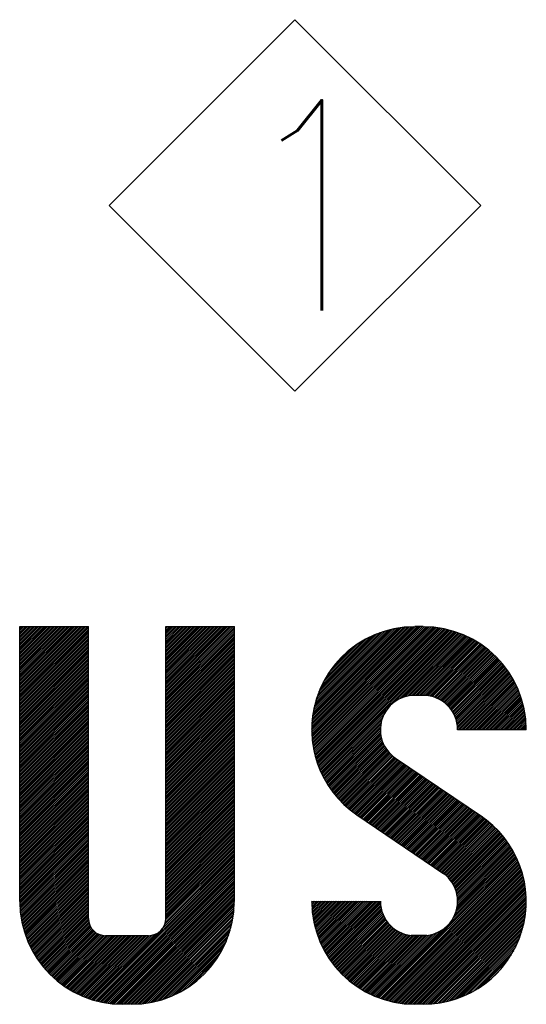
# Model space of a CAD drawing. Header units: millimetres. Extents: x 0 to 1735, y 0 to 1188.
# Tile 85 of 138: x 192 to 215, y 1010 to 1055. Entities that reach past the tile are written whole.
import ezdxf

# ---------------------------------------------------------------- set-up
doc = ezdxf.new("R2010")
doc.units = ezdxf.units.MM
doc.header["$LTSCALE"] = 0.727559
doc.layers.add('NoLayerName_001', color=7, linetype='Continuous')
doc.styles.get("Standard").update_dxf_attribs({"font": 'txt', "bigfont": 'extfont2'})

# ---------------------------------------------------------------- blocks, each defined once
blk = doc.blocks.new('ASM_0001')
at = {"color": 7, "linetype": 'Continuous', "lineweight": 13}
for p, q in [((-0.5, 0.5), (0, 1)), ((0.5, 0.5), (0, 1)), ((0, 0), (-0.5, 0.5)), ((0, 0), (0.5, 0.5))]:
    blk.add_line(p, q, dxfattribs=at)
at = {"color": 7, "linetype": 'Continuous', "lineweight": 13, "width": 0.9}
blk.add_text('1', height=0.5657, dxfattribs=at).set_placement((-0.1673, 0.2172))
blk = doc.blocks.new('*X29')
at = {"color": 7, "linetype": 'Continuous', "lineweight": 25}
for p, q in [((0, 0.759), (1.204, 1.963)), ((0, 0.78), (1.183, 1.963)), ((0, 0.801), (1.162, 1.963)), ((0.001, 0.739), (1.225, 1.963)), ((0.001, 0.822), (1.141, 1.962)), ((0.001, 0.844), (1.119, 1.962)), ((0.002, 0.719), (1.245, 1.963)), ((0.003, 0.7), (1.266, 1.963)), ((0.003, 0.866), (1.097, 1.96)), ((0.004, 0.888), (1.075, 1.959)), ((0.005, 0.681), (1.287, 1.963)), ((0.007, 0.662), (1.307, 1.962)), ((0.007, 0.911), (1.052, 1.956)), ((0.009, 0.643), (1.327, 1.962)), ((0.009, 0.935), (1.028, 1.954)), ((0.011, 0.625), (1.347, 1.961)), ((0.013, 0.959), (1.004, 1.95)), ((0.014, 0.607), (1.367, 1.959)), ((0.017, 0.589), (1.386, 1.958)), ((0.017, 0.984), (0.979, 1.946)), ((0.02, 0.571), (1.405, 1.956)), ((0.021, 1.009), (0.954, 1.942)), ((0.023, 0.554), (1.423, 1.954)), ((0.027, 0.536), (1.441, 1.951)), ((0.027, 1.035), (0.928, 1.936)), ((0.031, 0.519), (1.46, 1.948)), ((0.033, 1.062), (0.901, 1.93)), ((0.035, 0.503), (1.477, 1.945)), ((0.039, 0.486), (1.495, 1.942)), ((0.04, 1.09), (0.873, 1.923)), ((0.043, 0.47), (1.512, 1.939)), ((0.048, 0.454), (1.529, 1.935)), ((0.048, 1.119), (0.844, 1.915)), ((0.053, 0.438), (1.546, 1.931)), ((0.058, 0.422), (1.563, 1.927)), ((0.063, 0.406), (1.58, 1.923)), ((0.068, 0.391), (1.596, 1.918)), ((0.074, 0.376), (1.612, 1.914)), ((0.057, 1.149), (0.814, 1.906)), ((0.068, 1.181), (0.782, 1.895)), ((0.08, 0.361), (1.628, 1.909)), ((0.08, 1.214), (0.749, 1.883)), ((0.086, 0.346), (1.644, 1.904)), ((0.092, 0.331), (1.659, 1.898)), ((0.095, 1.249), (0.714, 1.868)), ((0.098, 0.316), (1.674, 1.893)), ((0.104, 0.302), (1.69, 1.887)), ((0.111, 0.288), (1.705, 1.881)), ((0.112, 1.287), (0.676, 1.851)), ((0.132, 1.328), (0.635, 1.831)), ((0.157, 1.374), (0.589, 1.806)), ((0.952, 1.108), (1.719, 1.876)), ((1.003, 1.138), (1.734, 1.869)), ((1.039, 1.154), (1.749, 1.863)), ((1.07, 1.164), (1.763, 1.857)), ((1.098, 1.171), (1.777, 1.85)), ((1.123, 1.175), (1.791, 1.843)), ((1.146, 1.177), (1.805, 1.836)), ((1.168, 1.179), (1.819, 1.829)), ((1.189, 1.179), (1.833, 1.822)), ((1.21, 1.179), (1.846, 1.815)), ((1.231, 1.179), (1.859, 1.807)), ((1.251, 1.179), (1.872, 1.8)), ((0.19, 1.427), (0.536, 1.773)), ((0.239, 1.497), (0.466, 1.724)), ((1.272, 1.179), (1.885, 1.792)), ((1.293, 1.178), (1.898, 1.784)), ((1.312, 1.177), (1.911, 1.776)), ((1.331, 1.175), (1.924, 1.768)), ((1.348, 1.172), (1.936, 1.759)), ((1.365, 1.168), (1.948, 1.751)), ((1.382, 1.164), (1.961, 1.742)), ((1.398, 1.159), (1.973, 1.733)), ((1.413, 1.153), (1.984, 1.725)), ((1.428, 1.147), (1.996, 1.716)), ((1.442, 1.141), (2.008, 1.706)), ((0.118, 0.274), (0.855, 1.011)), ((0.124, 0.26), (0.825, 0.96)), ((0.132, 0.246), (0.809, 0.923)), ((0.139, 0.232), (0.799, 0.893)), ((0.146, 0.219), (0.792, 0.865)), ((0.153, 0.205), (0.788, 0.84)), ((0.161, 0.192), (0.785, 0.817)), ((0.169, 0.179), (0.784, 0.795)), ((0.177, 0.166), (0.784, 0.774)), ((0.185, 0.154), (0.786, 0.754)), ((0.193, 0.141), (0.788, 0.736)), ((0.201, 0.128), (0.79, 0.718)), ((0.21, 0.116), (0.794, 0.7)), ((0.218, 0.104), (0.798, 0.684)), ((0.227, 0.092), (0.803, 0.668)), ((0.236, 0.08), (0.808, 0.652)), ((0.245, 0.068), (0.814, 0.637)), ((0.254, 0.056), (0.82, 0.623)), ((0.263, 0.045), (0.827, 0.609)), ((0.273, 0.033), (0.834, 0.595)), ((0.282, 0.022), (0.842, 0.582)), ((0.292, 0.011), (0.85, 0.569)), ((0.302, 0), (0.858, 0.557))]:
    blk.add_line(p, q, dxfattribs=at)
blk = doc.blocks.new('*X30')
at = {"color": 7, "linetype": 'Continuous', "lineweight": 25}
for p, q in [((1.456, 2.817), (2.019, 3.38)), ((1.47, 2.81), (2.031, 3.371)), ((1.483, 2.802), (2.042, 3.361)), ((1.495, 2.794), (2.053, 3.351)), ((1.507, 2.785), (2.064, 3.342)), ((1.519, 2.776), (2.075, 3.332)), ((1.531, 2.767), (2.086, 3.322)), ((1.542, 2.757), (2.096, 3.311)), ((1.552, 2.746), (2.107, 3.301)), ((1.562, 2.736), (2.117, 3.291)), ((1.572, 2.725), (2.127, 3.28)), ((1.582, 2.713), (2.137, 3.269)), ((1.591, 2.702), (2.147, 3.258)), ((1.599, 2.69), (2.157, 3.247)), ((1.607, 2.677), (2.167, 3.236)), ((1.615, 2.664), (2.176, 3.225)), ((1.622, 2.65), (2.186, 3.214)), ((1.629, 2.637), (2.195, 3.202)), ((1.636, 2.622), (2.204, 3.191)), ((1.642, 2.607), (2.213, 3.179)), ((1.647, 2.592), (2.222, 3.167)), ((1.652, 2.576), (2.231, 3.155)), ((1.656, 2.559), (2.239, 3.143)), ((1.66, 2.542), (2.248, 3.13)), ((1.663, 2.524), (2.256, 3.118)), ((1.665, 2.506), (2.264, 3.105)), ((1.666, 2.486), (2.272, 3.092)), ((1.673, 2.472), (2.28, 3.08)), ((1.693, 2.472), (2.288, 3.067)), ((1.714, 2.472), (2.296, 3.053)), ((1.735, 2.472), (2.303, 3.04)), ((1.756, 2.472), (2.311, 3.027)), ((1.777, 2.472), (2.318, 3.013)), ((1.797, 2.472), (2.325, 2.999)), ((1.818, 2.472), (2.332, 2.985)), ((1.839, 2.472), (2.339, 2.971)), ((1.86, 2.472), (2.345, 2.957)), ((1.881, 2.472), (2.352, 2.943)), ((1.901, 2.472), (2.358, 2.928)), ((1.922, 2.472), (2.364, 2.914)), ((1.943, 2.472), (2.37, 2.899)), ((1.964, 2.472), (2.376, 2.884)), ((1.985, 2.472), (2.381, 2.868)), ((2.005, 2.472), (2.387, 2.853)), ((2.026, 2.472), (2.392, 2.838)), ((2.047, 2.472), (2.397, 2.822)), ((2.068, 2.472), (2.402, 2.806)), ((2.089, 2.472), (2.407, 2.79)), ((2.109, 2.472), (2.411, 2.773)), ((2.13, 2.472), (2.415, 2.757)), ((2.151, 2.472), (2.419, 2.74)), ((2.172, 2.472), (2.423, 2.723)), ((2.193, 2.472), (2.427, 2.706)), ((2.213, 2.472), (2.43, 2.689)), ((2.234, 2.472), (2.434, 2.671)), ((2.255, 2.472), (2.437, 2.653)), ((2.276, 2.472), (2.439, 2.635)), ((2.297, 2.472), (2.442, 2.617)), ((2.317, 2.472), (2.444, 2.598)), ((2.338, 2.472), (2.446, 2.58)), ((2.359, 2.472), (2.447, 2.56)), ((2.38, 2.472), (2.449, 2.541)), ((2.401, 2.472), (2.45, 2.521)), ((2.421, 2.472), (2.451, 2.501)), ((2.442, 2.472), (2.451, 2.481)), ((0.311, 1.672), (0.867, 2.228)), ((0.321, 1.661), (0.877, 2.217)), ((0.332, 1.651), (0.886, 2.206)), ((0.342, 1.64), (0.897, 2.195)), ((0.352, 1.63), (0.907, 2.185)), ((0.363, 1.62), (0.918, 2.175)), ((0.374, 1.61), (0.929, 2.165)), ((0.384, 1.6), (0.941, 2.156)), ((0.395, 1.59), (0.953, 2.147)), ((0.406, 1.58), (0.965, 2.139)), ((0.418, 1.57), (0.978, 2.13)), ((0.429, 1.561), (0.99, 2.122)), ((0.441, 1.552), (1.003, 2.114)), ((0.452, 1.542), (1.015, 2.105)), ((0.464, 1.533), (1.027, 2.097)), ((0.476, 1.524), (1.04, 2.089)), ((0.488, 1.516), (1.052, 2.08)), ((0.5, 1.507), (1.065, 2.072)), ((0.512, 1.499), (1.077, 2.063)), ((0.525, 1.49), (1.089, 2.055)), ((0.537, 1.482), (1.102, 2.047)), ((0.549, 1.473), (1.114, 2.038)), ((0.562, 1.465), (1.127, 2.03)), ((0.574, 1.457), (1.139, 2.021)), ((0.587, 1.448), (1.151, 2.013)), ((0.599, 1.44), (1.164, 2.005)), ((0.611, 1.431), (1.176, 1.996)), ((0.624, 1.423), (1.189, 1.988)), ((0.636, 1.415), (1.201, 1.979)), ((0.649, 1.406), (1.213, 1.971)), ((0.661, 1.398), (1.226, 1.963)), ((0.673, 1.389), (1.238, 1.954)), ((0.686, 1.381), (1.251, 1.946)), ((0.698, 1.373), (1.263, 1.937)), ((0.711, 1.364), (1.275, 1.929)), ((0.723, 1.356), (1.288, 1.921)), ((0.735, 1.347), (1.3, 1.912)), ((0.748, 1.339), (1.313, 1.904)), ((0.76, 1.331), (1.325, 1.895)), ((0.773, 1.322), (1.337, 1.887)), ((0.785, 1.314), (1.35, 1.879)), ((0.797, 1.305), (1.362, 1.87)), ((0.81, 1.297), (1.375, 1.862)), ((0.822, 1.289), (1.387, 1.853)), ((0.835, 1.28), (1.399, 1.845)), ((0.847, 1.272), (1.412, 1.837)), ((0.859, 1.263), (1.424, 1.828)), ((0.872, 1.255), (1.437, 1.82)), ((0.884, 1.247), (1.449, 1.811)), ((0.897, 1.238), (1.461, 1.803)), ((0.909, 1.23), (1.474, 1.795)), ((0.921, 1.222), (1.486, 1.786)), ((0.934, 1.213), (1.499, 1.778)), ((0.946, 1.205), (1.511, 1.77)), ((0.959, 1.196), (1.523, 1.761)), ((0.971, 1.188), (1.536, 1.753)), ((0.983, 1.18), (1.548, 1.744)), ((0.996, 1.171), (1.561, 1.736)), ((1.008, 1.163), (1.573, 1.728)), ((1.021, 1.154), (1.585, 1.719)), ((1.033, 1.146), (1.598, 1.711)), ((1.045, 1.138), (1.61, 1.702)), ((1.058, 1.129), (1.623, 1.694)), ((1.07, 1.121), (1.635, 1.686)), ((1.083, 1.112), (1.647, 1.677)), ((1.095, 1.104), (1.66, 1.669)), ((1.107, 1.096), (1.672, 1.66)), ((1.12, 1.087), (1.685, 1.652)), ((1.132, 1.079), (1.697, 1.644)), ((1.145, 1.07), (1.709, 1.635)), ((1.157, 1.062), (1.722, 1.627)), ((1.169, 1.054), (1.734, 1.618)), ((0, 0.487), (0.021, 0.509)), ((0, 0.508), (0.001, 0.509)), ((0.001, 0.467), (0.042, 0.509)), ((0.002, 0.447), (0.063, 0.509)), ((0.003, 0.428), (0.084, 0.509)), ((0.004, 0.408), (0.105, 0.509)), ((0.006, 0.389), (0.125, 0.509)), ((0.008, 0.371), (0.146, 0.509)), ((0.011, 0.352), (0.167, 0.509)), ((0.013, 0.334), (0.188, 0.509)), ((0.016, 0.316), (0.209, 0.509)), ((0.019, 0.298), (0.229, 0.509)), ((0.022, 0.281), (0.25, 0.509)), ((0.026, 0.264), (0.271, 0.509)), ((0.03, 0.247), (0.292, 0.509)), ((0.034, 0.23), (0.313, 0.509)), ((0.038, 0.213), (0.333, 0.509)), ((0.042, 0.197), (0.354, 0.509)), ((0.047, 0.181), (0.375, 0.509)), ((0.052, 0.165), (0.396, 0.509)), ((0.057, 0.149), (0.417, 0.509)), ((0.062, 0.133), (0.437, 0.509)), ((0.067, 0.118), (0.458, 0.509)), ((0.073, 0.102), (0.479, 0.509)), ((0.078, 0.087), (0.5, 0.509)), ((0.084, 0.072), (0.521, 0.509)), ((0.09, 0.057), (0.541, 0.509)), ((0.096, 0.043), (0.562, 0.509)), ((0.103, 0.028), (0.583, 0.509)), ((0.109, 0.014), (0.604, 0.509)), ((0.116, 0), (0.625, 0.509))]:
    blk.add_line(p, q, dxfattribs=at)
blk = doc.blocks.new('*X31')
at = {"color": 7, "linetype": 'Continuous', "lineweight": 25}
for p, q in [((1.059, 1.713), (1.624, 2.277)), ((1.072, 1.704), (1.636, 2.269)), ((1.084, 1.696), (1.649, 2.261)), ((1.096, 1.687), (1.661, 2.252)), ((1.109, 1.679), (1.674, 2.244)), ((1.121, 1.671), (1.686, 2.235)), ((1.134, 1.662), (1.698, 2.227)), ((1.146, 1.654), (1.711, 2.219)), ((1.158, 1.645), (1.723, 2.21)), ((1.171, 1.637), (1.736, 2.202)), ((1.183, 1.629), (1.748, 2.193)), ((1.196, 1.62), (1.76, 2.185)), ((1.208, 1.612), (1.773, 2.177)), ((1.22, 1.603), (1.785, 2.168)), ((1.233, 1.595), (1.798, 2.16)), ((1.245, 1.587), (1.81, 2.151)), ((1.258, 1.578), (1.822, 2.143)), ((1.27, 1.57), (1.835, 2.134)), ((1.282, 1.561), (1.847, 2.126)), ((1.295, 1.553), (1.859, 2.117)), ((1.307, 1.545), (1.871, 2.108)), ((1.32, 1.536), (1.882, 2.099)), ((1.332, 1.528), (1.894, 2.09)), ((1.344, 1.519), (1.905, 2.08)), ((1.357, 1.511), (1.916, 2.071)), ((1.369, 1.503), (1.928, 2.061)), ((1.382, 1.494), (1.939, 2.051)), ((1.393, 1.485), (1.949, 2.041)), ((1.405, 1.476), (1.96, 2.031)), ((1.416, 1.466), (1.971, 2.021)), ((1.427, 1.456), (1.981, 2.011)), ((1.437, 1.446), (1.992, 2)), ((1.447, 1.435), (2.002, 1.99)), ((1.456, 1.423), (2.012, 1.979)), ((1.466, 1.412), (2.022, 1.968)), ((1.474, 1.4), (2.032, 1.957)), ((1.483, 1.387), (2.042, 1.946)), ((1.49, 1.374), (2.051, 1.935)), ((1.498, 1.361), (2.061, 1.924)), ((1.505, 1.347), (2.07, 1.912)), ((1.511, 1.333), (2.079, 1.901)), ((1.517, 1.318), (2.088, 1.889)), ((1.523, 1.303), (2.097, 1.877)), ((1.528, 1.287), (2.106, 1.865)), ((1.532, 1.271), (2.114, 1.853)), ((1.536, 1.254), (2.123, 1.84)), ((1.539, 1.236), (2.131, 1.828)), ((1.542, 1.218), (2.14, 1.815)), ((1.543, 1.198), (2.148, 1.803)), ((1.491, 0.98), (2.207, 1.696)), ((1.512, 1.022), (2.2, 1.71)), ((1.525, 1.055), (2.193, 1.724)), ((1.533, 1.084), (2.186, 1.737)), ((1.538, 1.11), (2.179, 1.751)), ((1.542, 1.134), (2.171, 1.764)), ((1.543, 1.157), (2.163, 1.777)), ((1.544, 1.178), (2.156, 1.79)), ((0.616, 0.084), (2.214, 1.682)), ((0.631, 0.078), (2.221, 1.668)), ((0.646, 0.073), (2.227, 1.654)), ((0.662, 0.067), (2.234, 1.639)), ((0.677, 0.062), (2.24, 1.624)), ((0.693, 0.057), (2.246, 1.61)), ((0.709, 0.052), (2.251, 1.595)), ((0.725, 0.047), (2.257, 1.579)), ((0.741, 0.042), (2.263, 1.564)), ((0.757, 0.038), (2.268, 1.549)), ((0.774, 0.034), (2.273, 1.533)), ((0.791, 0.03), (2.278, 1.517)), ((0.808, 0.026), (2.283, 1.501)), ((0.825, 0.022), (2.287, 1.485)), ((0.842, 0.019), (2.292, 1.468)), ((0.86, 0.016), (2.296, 1.452)), ((0.878, 0.013), (2.3, 1.435)), ((0.896, 0.011), (2.303, 1.418)), ((0.915, 0.008), (2.307, 1.4)), ((0.933, 0.006), (2.31, 1.383)), ((0.952, 0.004), (2.313, 1.365)), ((0.972, 0.003), (2.316, 1.347)), ((0.991, 0.002), (2.318, 1.329)), ((1.011, 0.001), (2.321, 1.31)), ((1.031, 0), (2.323, 1.291)), ((1.052, 0), (2.324, 1.272)), ((1.073, 0), (2.326, 1.253)), ((0, 0.653), (0.523, 1.176)), ((0.007, 0.64), (0.544, 1.176)), ((0.014, 0.626), (0.564, 1.176)), ((0.021, 0.612), (0.585, 1.176)), ((0.029, 0.599), (0.606, 1.176)), ((0.036, 0.586), (0.627, 1.176)), ((0.044, 0.573), (0.647, 1.176)), ((0.052, 0.56), (0.662, 1.169)), ((0.06, 0.547), (0.663, 1.15)), ((0.068, 0.534), (0.664, 1.13)), ((1.094, 0), (2.327, 1.233)), ((1.114, 0), (2.328, 1.213)), ((1.135, 0), (2.328, 1.193)), ((1.156, 0), (2.328, 1.172)), ((1.177, 0), (2.328, 1.151)), ((1.199, 0.001), (2.327, 1.13)), ((0.076, 0.522), (0.667, 1.112)), ((0.085, 0.509), (0.67, 1.095)), ((0.093, 0.497), (0.674, 1.078)), ((0.102, 0.485), (0.679, 1.062)), ((0.111, 0.473), (0.684, 1.046)), ((0.12, 0.461), (0.69, 1.031)), ((0.129, 0.449), (0.696, 1.016)), ((1.22, 0.002), (2.326, 1.108)), ((1.243, 0.004), (2.325, 1.086)), ((1.266, 0.006), (2.323, 1.063)), ((1.289, 0.008), (2.32, 1.039)), ((1.313, 0.011), (2.317, 1.016)), ((0.138, 0.438), (0.702, 1.002)), ((0.147, 0.426), (0.71, 0.989)), ((0.157, 0.415), (0.717, 0.975)), ((0.167, 0.404), (0.725, 0.963)), ((0.176, 0.393), (0.734, 0.95)), ((0.186, 0.382), (0.742, 0.938)), ((0.196, 0.371), (0.752, 0.927)), ((0.206, 0.36), (0.761, 0.915)), ((0.217, 0.35), (0.771, 0.905)), ((1.337, 0.015), (2.314, 0.991)), ((1.362, 0.019), (2.309, 0.966)), ((1.388, 0.024), (2.304, 0.94)), ((1.414, 0.03), (2.299, 0.914)), ((0.227, 0.34), (0.782, 0.894)), ((0.237, 0.329), (0.792, 0.884)), ((0.248, 0.319), (0.804, 0.875)), ((0.259, 0.309), (0.815, 0.865)), ((0.27, 0.299), (0.827, 0.856)), ((0.281, 0.289), (0.839, 0.848)), ((0.292, 0.28), (0.852, 0.84)), ((0.303, 0.27), (0.865, 0.832)), ((0.315, 0.261), (0.879, 0.825)), ((0.326, 0.252), (0.893, 0.819)), ((0.338, 0.243), (0.908, 0.812)), ((0.35, 0.234), (0.923, 0.807)), ((0.362, 0.225), (0.939, 0.802)), ((0.374, 0.216), (0.955, 0.797)), ((0.386, 0.208), (0.972, 0.793)), ((0.399, 0.199), (0.989, 0.79)), ((0.544, 0.116), (1.218, 0.79)), ((0.558, 0.109), (1.244, 0.795)), ((0.573, 0.103), (1.273, 0.804)), ((0.587, 0.097), (1.307, 0.816)), ((0.602, 0.09), (1.349, 0.837)), ((1.442, 0.036), (2.292, 0.886)), ((1.47, 0.044), (2.284, 0.858)), ((1.5, 0.053), (2.276, 0.828)), ((1.531, 0.063), (2.266, 0.798)), ((0.411, 0.191), (1.007, 0.787)), ((0.424, 0.183), (1.027, 0.786)), ((0.437, 0.175), (1.048, 0.786)), ((0.45, 0.167), (1.069, 0.786)), ((0.463, 0.159), (1.09, 0.786)), ((0.476, 0.152), (1.11, 0.786)), ((0.489, 0.144), (1.131, 0.786)), ((0.503, 0.137), (1.152, 0.786)), ((0.516, 0.13), (1.173, 0.786)), ((0.53, 0.123), (1.194, 0.787)), ((1.563, 0.074), (2.254, 0.765)), ((1.597, 0.088), (2.241, 0.731)), ((1.634, 0.103), (2.225, 0.695)), ((1.673, 0.122), (2.207, 0.655)), ((1.716, 0.144), (2.184, 0.612)), ((1.766, 0.173), (2.156, 0.563)), ((1.826, 0.212), (2.116, 0.503)), ((1.918, 0.284), (2.044, 0.41))]:
    blk.add_line(p, q, dxfattribs=at)
blk = doc.blocks.new('*X32')
at = {"color": 7, "linetype": 'Continuous', "lineweight": 25}
for p, q in [((0, 1.289), (0.773, 2.062)), ((0, 1.31), (0.752, 2.062)), ((0, 1.331), (0.731, 2.062)), ((0, 1.352), (0.71, 2.062)), ((0, 1.373), (0.69, 2.062)), ((0, 1.393), (0.669, 2.062)), ((0, 1.414), (0.648, 2.062)), ((0, 1.435), (0.627, 2.062)), ((0, 1.456), (0.606, 2.062)), ((0, 1.477), (0.586, 2.062)), ((0, 1.497), (0.565, 2.062)), ((0, 1.518), (0.544, 2.062)), ((0, 1.539), (0.523, 2.062)), ((0, 1.56), (0.502, 2.062)), ((0, 1.581), (0.482, 2.062)), ((0, 1.601), (0.461, 2.062)), ((0, 1.622), (0.44, 2.062)), ((0, 1.643), (0.419, 2.062)), ((0, 1.664), (0.398, 2.062)), ((0, 1.685), (0.378, 2.062)), ((0, 1.705), (0.357, 2.062)), ((0, 1.726), (0.336, 2.062)), ((0, 1.747), (0.315, 2.062)), ((0, 1.768), (0.294, 2.062)), ((0, 1.789), (0.274, 2.062)), ((0, 1.809), (0.253, 2.062)), ((0, 1.83), (0.232, 2.062)), ((0, 1.851), (0.211, 2.062)), ((0, 1.872), (0.191, 2.062)), ((0, 1.893), (0.17, 2.062)), ((0, 1.913), (0.149, 2.062)), ((0, 1.934), (0.128, 2.062)), ((0, 1.955), (0.107, 2.062)), ((0, 1.976), (0.087, 2.062)), ((0, 1.997), (0.066, 2.062)), ((0, 2.017), (0.045, 2.062)), ((0, 2.038), (0.024, 2.062)), ((0, 2.059), (0.003, 2.062)), ((0, 1.269), (0.784, 2.053)), ((0, 1.248), (0.784, 2.032)), ((1.667, 1.646), (2.083, 2.062)), ((1.667, 1.667), (2.062, 2.062)), ((1.667, 1.687), (2.041, 2.062)), ((1.667, 1.708), (2.021, 2.062)), ((1.667, 1.729), (2, 2.062)), ((1.667, 1.75), (1.979, 2.062)), ((1.667, 1.771), (1.958, 2.062)), ((1.667, 1.791), (1.937, 2.062)), ((1.667, 1.812), (1.917, 2.062)), ((1.667, 1.833), (1.896, 2.062)), ((1.667, 1.854), (1.875, 2.062)), ((1.667, 1.875), (1.854, 2.062)), ((1.667, 1.895), (1.833, 2.062)), ((1.667, 1.916), (1.813, 2.062)), ((1.667, 1.937), (1.792, 2.062)), ((1.667, 1.958), (1.771, 2.062)), ((1.667, 1.979), (1.75, 2.062)), ((1.667, 1.999), (1.73, 2.062)), ((1.667, 2.02), (1.709, 2.062)), ((1.667, 2.041), (1.688, 2.062)), ((1.667, 2.062), (1.667, 2.062)), ((0, 1.227), (0.784, 2.011)), ((0, 1.206), (0.784, 1.991)), ((0, 1.185), (0.784, 1.97)), ((0, 1.165), (0.784, 1.949)), ((0, 1.144), (0.784, 1.928)), ((0, 1.123), (0.784, 1.907)), ((0, 1.102), (0.784, 1.887)), ((0, 1.081), (0.784, 1.866)), ((0, 1.061), (0.784, 1.845)), ((0, 1.04), (0.784, 1.824)), ((0, 1.019), (0.784, 1.803)), ((0, 0.998), (0.784, 1.783)), ((0, 0.977), (0.784, 1.762)), ((0, 0.957), (0.784, 1.741)), ((0, 0.936), (0.784, 1.72)), ((0, 0.915), (0.784, 1.699)), ((0, 0.894), (0.784, 1.679)), ((0, 0.873), (0.784, 1.658)), ((0, 0.853), (0.784, 1.637)), ((0, 0.832), (0.784, 1.616)), ((0, 0.811), (0.784, 1.595)), ((0, 0.79), (0.784, 1.575)), ((0, 0.769), (0.784, 1.554)), ((0, 0.749), (0.784, 1.533)), ((0, 0.728), (0.784, 1.512)), ((0, 0.707), (0.784, 1.491)), ((0, 0.686), (0.784, 1.471)), ((0, 0.666), (0.784, 1.45)), ((0, 0.645), (0.784, 1.429)), ((0, 0.624), (0.784, 1.408)), ((0, 0.603), (0.784, 1.387)), ((0, 0.582), (0.784, 1.367)), ((0, 0.562), (0.784, 1.346)), ((0, 0.541), (0.784, 1.325)), ((0, 0.52), (0.784, 1.304)), ((0, 0.499), (0.784, 1.283)), ((0, 0.478), (0.784, 1.263)), ((0, 0.458), (0.784, 1.242)), ((0, 0.437), (0.784, 1.221)), ((0, 0.416), (0.784, 1.2)), ((0, 0.395), (0.784, 1.179)), ((0, 0.374), (0.784, 1.159)), ((0, 0.354), (0.784, 1.138)), ((0, 0.333), (0.784, 1.117)), ((0, 0.312), (0.784, 1.096)), ((0, 0.291), (0.784, 1.075)), ((0, 0.27), (0.784, 1.055)), ((0, 0.25), (0.784, 1.034)), ((0, 0.229), (0.784, 1.013)), ((0, 0.208), (0.784, 0.992)), ((0, 0.187), (0.784, 0.971)), ((0, 0.166), (0.784, 0.951)), ((0, 0.146), (0.784, 0.93)), ((0, 0.125), (0.784, 0.909)), ((0, 0.104), (0.784, 0.888)), ((0, 0.083), (0.784, 0.868)), ((0, 0.062), (0.784, 0.847)), ((0, 0.042), (0.784, 0.826)), ((0, 0.021), (0.784, 0.805)), ((0, 0), (0.784, 0.784))]:
    blk.add_line(p, q, dxfattribs=at)
blk = doc.blocks.new('*X33')
at = {"color": 7, "linetype": 'Continuous', "lineweight": 25}
for p, q in [((1.667, 2.908), (2.437, 3.678)), ((1.667, 2.929), (2.416, 3.678)), ((1.667, 2.949), (2.395, 3.678)), ((1.667, 2.97), (2.374, 3.678)), ((1.667, 2.991), (2.353, 3.678)), ((1.667, 3.012), (2.333, 3.678)), ((1.667, 3.033), (2.312, 3.678)), ((1.667, 3.053), (2.291, 3.678)), ((1.667, 3.074), (2.27, 3.678)), ((1.667, 3.095), (2.249, 3.678)), ((1.667, 3.116), (2.229, 3.678)), ((1.667, 3.137), (2.208, 3.678)), ((1.667, 3.157), (2.187, 3.678)), ((1.667, 3.178), (2.166, 3.678)), ((1.667, 3.199), (2.145, 3.678)), ((1.667, 3.22), (2.125, 3.678)), ((1.667, 3.241), (2.104, 3.678)), ((1.667, 2.887), (2.451, 3.671)), ((1.667, 2.866), (2.451, 3.651)), ((1.667, 2.845), (2.451, 3.63)), ((1.667, 2.825), (2.451, 3.609)), ((1.667, 2.804), (2.451, 3.588)), ((1.667, 2.783), (2.451, 3.567)), ((1.667, 2.762), (2.451, 3.547)), ((1.667, 2.741), (2.451, 3.526)), ((1.667, 2.721), (2.451, 3.505)), ((1.667, 2.7), (2.451, 3.484)), ((1.667, 2.679), (2.451, 3.463)), ((1.667, 2.658), (2.451, 3.443)), ((1.667, 2.637), (2.451, 3.422)), ((1.667, 2.617), (2.451, 3.401)), ((1.667, 2.596), (2.451, 3.38)), ((1.667, 2.575), (2.451, 3.359)), ((1.667, 2.554), (2.451, 3.339)), ((1.667, 2.533), (2.451, 3.318)), ((1.667, 2.513), (2.451, 3.297)), ((1.667, 2.492), (2.451, 3.276)), ((1.667, 2.471), (2.451, 3.255)), ((1.667, 2.45), (2.451, 3.235)), ((1.667, 2.429), (2.451, 3.214)), ((1.667, 2.409), (2.451, 3.193)), ((1.667, 2.388), (2.451, 3.172)), ((1.667, 2.367), (2.451, 3.151)), ((1.667, 2.346), (2.451, 3.131)), ((1.667, 2.325), (2.451, 3.11)), ((1.667, 2.305), (2.451, 3.089)), ((1.667, 2.284), (2.451, 3.068)), ((1.667, 2.263), (2.451, 3.047)), ((1.667, 2.242), (2.451, 3.027)), ((1.667, 2.221), (2.451, 3.006)), ((1.667, 2.201), (2.451, 2.985)), ((1.667, 2.18), (2.451, 2.964)), ((1.667, 2.159), (2.451, 2.943)), ((1.667, 2.138), (2.451, 2.923)), ((1.667, 2.117), (2.451, 2.902)), ((1.667, 2.097), (2.451, 2.881)), ((1.667, 2.076), (2.451, 2.86)), ((1.667, 2.055), (2.451, 2.839)), ((1.667, 2.034), (2.451, 2.819)), ((1.667, 2.014), (2.451, 2.798)), ((1.667, 1.993), (2.451, 2.777)), ((1.667, 1.972), (2.451, 2.756)), ((1.667, 1.951), (2.451, 2.735)), ((1.667, 1.93), (2.451, 2.715)), ((1.667, 1.91), (2.451, 2.694)), ((1.667, 1.889), (2.451, 2.673)), ((1.667, 1.868), (2.451, 2.652)), ((1.667, 1.847), (2.451, 2.631)), ((1.667, 1.826), (2.451, 2.611)), ((1.667, 1.806), (2.451, 2.59)), ((1.667, 1.785), (2.451, 2.569)), ((1.667, 1.764), (2.451, 2.548)), ((1.667, 1.743), (2.451, 2.527)), ((1.667, 1.722), (2.451, 2.507)), ((1.667, 1.702), (2.451, 2.486)), ((0, 1.595), (0.784, 2.379)), ((1.667, 1.681), (2.451, 2.465)), ((1.667, 1.66), (2.451, 2.444)), ((1.667, 1.639), (2.451, 2.423)), ((1.667, 1.618), (2.451, 2.403)), ((1.667, 1.598), (2.451, 2.382)), ((0, 1.574), (0.784, 2.358)), ((0, 1.553), (0.784, 2.337)), ((0, 1.532), (0.784, 2.317)), ((0, 1.511), (0.784, 2.296)), ((0, 1.491), (0.784, 2.275)), ((0, 1.47), (0.784, 2.254)), ((1.667, 1.577), (2.451, 2.361)), ((1.667, 1.556), (2.451, 2.34)), ((1.667, 1.535), (2.451, 2.319)), ((1.667, 1.514), (2.451, 2.299)), ((0, 1.449), (0.784, 2.233)), ((0, 1.428), (0.784, 2.213)), ((0, 1.407), (0.784, 2.192)), ((0, 1.387), (0.784, 2.171)), ((0, 1.366), (0.784, 2.15)), ((0, 1.345), (0.784, 2.129)), ((0, 1.324), (0.784, 2.109)), ((0, 1.304), (0.784, 2.088)), ((0, 1.283), (0.784, 2.067)), ((0, 1.262), (0.784, 2.046)), ((0, 1.241), (0.784, 2.025)), ((0, 1.22), (0.784, 2.005)), ((0, 1.2), (0.784, 1.984)), ((0, 1.179), (0.784, 1.963)), ((0, 1.158), (0.784, 1.942)), ((0, 1.137), (0.784, 1.921)), ((0, 1.116), (0.784, 1.901)), ((0, 1.096), (0.784, 1.88)), ((0, 1.075), (0.784, 1.859)), ((0, 1.054), (0.784, 1.838)), ((0, 1.033), (0.784, 1.817)), ((0, 1.012), (0.784, 1.797)), ((0, 0.992), (0.784, 1.776)), ((0, 0.971), (0.784, 1.755)), ((0, 0.95), (0.784, 1.734)), ((0, 0.929), (0.784, 1.713)), ((0, 0.908), (0.784, 1.693)), ((0, 0.888), (0.784, 1.672)), ((0, 0.867), (0.784, 1.651)), ((0, 0.846), (0.784, 1.63)), ((0, 0.825), (0.784, 1.609)), ((0, 0.804), (0.784, 1.589)), ((0, 0.784), (0.784, 1.568)), ((0, 0.763), (0.784, 1.547)), ((0, 0.742), (0.784, 1.526)), ((0, 0.721), (0.784, 1.506)), ((0, 0.7), (0.784, 1.485)), ((0, 0.68), (0.784, 1.464)), ((0, 0.659), (0.784, 1.443)), ((0, 0.638), (0.784, 1.422)), ((0, 0.617), (0.784, 1.402)), ((0, 0.596), (0.784, 1.381)), ((0, 0.576), (0.784, 1.36)), ((0, 0.555), (0.784, 1.339)), ((0, 0.534), (0.784, 1.318)), ((0, 0.514), (0.784, 1.298)), ((0.001, 0.493), (0.784, 1.277)), ((0.002, 0.474), (0.784, 1.256)), ((0.003, 0.454), (0.784, 1.235)), ((0.005, 0.435), (0.784, 1.214)), ((0.007, 0.416), (0.784, 1.194)), ((0.009, 0.397), (0.784, 1.173)), ((0.011, 0.379), (0.784, 1.152)), ((0.014, 0.361), (0.784, 1.131)), ((0.017, 0.343), (0.784, 1.11)), ((0.02, 0.325), (0.784, 1.09)), ((0.023, 0.308), (0.784, 1.069)), ((0.027, 0.291), (0.784, 1.048)), ((0.031, 0.274), (0.784, 1.027)), ((0.035, 0.257), (0.784, 1.006)), ((0.039, 0.24), (0.784, 0.986)), ((0.043, 0.224), (0.784, 0.965)), ((0.048, 0.208), (0.784, 0.944)), ((0.053, 0.192), (0.784, 0.923)), ((0.058, 0.176), (0.784, 0.902)), ((0.063, 0.16), (0.784, 0.882)), ((0.068, 0.145), (0.784, 0.861)), ((0.074, 0.13), (0.784, 0.84)), ((0.08, 0.115), (0.784, 0.819)), ((0.086, 0.1), (0.784, 0.798)), ((0.092, 0.085), (0.784, 0.778)), ((0.098, 0.07), (0.784, 0.757)), ((0.104, 0.056), (0.784, 0.736)), ((0.111, 0.042), (0.784, 0.715)), ((0.118, 0.028), (0.784, 0.694)), ((0.124, 0.014), (0.784, 0.674)), ((0.131, 0), (0.784, 0.653))]:
    blk.add_line(p, q, dxfattribs=at)
blk = doc.blocks.new('*X34')
at = {"color": 7, "linetype": 'Continuous', "lineweight": 25}
for p, q in [((1.528, 2.13), (2.312, 2.914)), ((1.528, 2.109), (2.312, 2.893)), ((1.528, 2.088), (2.312, 2.872)), ((1.528, 2.067), (2.312, 2.851)), ((1.528, 2.046), (2.312, 2.831)), ((1.528, 2.026), (2.312, 2.81)), ((1.528, 2.005), (2.312, 2.789)), ((1.528, 1.984), (2.312, 2.768)), ((1.528, 1.963), (2.312, 2.748)), ((1.528, 1.942), (2.312, 2.727)), ((1.528, 1.922), (2.312, 2.706)), ((1.528, 1.901), (2.312, 2.685)), ((1.528, 1.88), (2.312, 2.664)), ((1.528, 1.859), (2.312, 2.644)), ((1.528, 1.838), (2.312, 2.623)), ((1.528, 1.818), (2.312, 2.602)), ((1.528, 1.797), (2.312, 2.581)), ((1.528, 1.776), (2.312, 2.56)), ((1.528, 1.755), (2.312, 2.54)), ((1.528, 1.734), (2.312, 2.519)), ((1.528, 1.714), (2.312, 2.498)), ((1.528, 1.693), (2.312, 2.477)), ((1.528, 1.672), (2.312, 2.456)), ((1.528, 1.651), (2.312, 2.436)), ((1.528, 1.63), (2.312, 2.415)), ((1.528, 1.61), (2.312, 2.394)), ((1.528, 1.589), (2.312, 2.373)), ((1.528, 1.568), (2.312, 2.352)), ((1.528, 1.547), (2.312, 2.332)), ((1.528, 1.526), (2.312, 2.311)), ((1.528, 1.506), (2.312, 2.29)), ((1.528, 1.485), (2.312, 2.269)), ((1.528, 1.464), (2.312, 2.248)), ((1.528, 1.443), (2.312, 2.228)), ((1.528, 1.422), (2.312, 2.207)), ((1.528, 1.402), (2.312, 2.186)), ((1.528, 1.381), (2.312, 2.165)), ((1.528, 1.36), (2.312, 2.144)), ((1.528, 1.339), (2.312, 2.124)), ((1.528, 1.318), (2.312, 2.103)), ((1.528, 1.298), (2.312, 2.082)), ((1.528, 1.277), (2.312, 2.061)), ((1.528, 1.256), (2.312, 2.04)), ((1.528, 1.235), (2.312, 2.02)), ((1.528, 1.214), (2.312, 1.999)), ((1.528, 1.194), (2.312, 1.978)), ((1.528, 1.173), (2.312, 1.957)), ((1.528, 1.152), (2.312, 1.936)), ((1.528, 1.131), (2.312, 1.916)), ((1.528, 1.11), (2.312, 1.895)), ((1.528, 1.09), (2.312, 1.874)), ((1.528, 1.069), (2.312, 1.853)), ((1.528, 1.048), (2.312, 1.832)), ((1.528, 1.027), (2.312, 1.812)), ((1.515, 0.91), (2.312, 1.708)), ((1.524, 0.94), (2.312, 1.728)), ((1.527, 0.964), (2.312, 1.749)), ((1.528, 1.007), (2.312, 1.791)), ((1.528, 0.986), (2.312, 1.77)), ((0.697, 0.051), (2.312, 1.666)), ((0.713, 0.046), (2.312, 1.645)), ((0.729, 0.041), (2.312, 1.624)), ((0.746, 0.037), (2.312, 1.604)), ((0.762, 0.033), (2.312, 1.583)), ((1.49, 0.865), (2.312, 1.687)), ((0.779, 0.029), (2.312, 1.562)), ((0.796, 0.025), (2.312, 1.541)), ((0.813, 0.022), (2.312, 1.52)), ((0.831, 0.018), (2.312, 1.5)), ((0.849, 0.015), (2.312, 1.479)), ((0.867, 0.013), (2.312, 1.458)), ((0.885, 0.01), (2.312, 1.437)), ((0.904, 0.008), (2.312, 1.416)), ((0.922, 0.006), (2.312, 1.396)), ((0.941, 0.004), (2.312, 1.375)), ((0.961, 0.003), (2.312, 1.354)), ((0, 0.622), (0.646, 1.268)), ((0.007, 0.609), (0.646, 1.247)), ((0.98, 0.001), (2.312, 1.333)), ((1, 0.001), (2.312, 1.312)), ((1.021, 0), (2.312, 1.292)), ((1.041, 0), (2.312, 1.271)), ((1.062, 0), (2.312, 1.25)), ((0.015, 0.596), (0.646, 1.226)), ((0.022, 0.582), (0.646, 1.206)), ((0.03, 0.569), (0.646, 1.185)), ((0.038, 0.556), (0.646, 1.164)), ((0.046, 0.544), (0.646, 1.143)), ((1.083, 0), (2.312, 1.229)), ((1.104, 0), (2.312, 1.209)), ((1.125, 0), (2.312, 1.188)), ((1.145, 0), (2.312, 1.167)), ((1.167, 0), (2.312, 1.146)), ((0.054, 0.531), (0.646, 1.122)), ((0.063, 0.519), (0.646, 1.102)), ((0.071, 0.506), (0.646, 1.081)), ((0.08, 0.494), (0.646, 1.06)), ((0.088, 0.482), (0.646, 1.039)), ((0.097, 0.47), (0.646, 1.018)), ((1.188, 0.001), (2.311, 1.124)), ((1.21, 0.002), (2.31, 1.102)), ((1.233, 0.004), (2.308, 1.08)), ((1.255, 0.006), (2.306, 1.057)), ((1.279, 0.009), (2.304, 1.033)), ((0.106, 0.458), (0.646, 0.998)), ((0.115, 0.446), (0.646, 0.977)), ((0.124, 0.435), (0.647, 0.957)), ((0.134, 0.423), (0.65, 0.94)), ((0.143, 0.412), (0.654, 0.923)), ((0.153, 0.401), (0.66, 0.908)), ((1.303, 0.012), (2.3, 1.009)), ((1.328, 0.016), (2.297, 0.985)), ((1.353, 0.02), (2.292, 0.96)), ((1.379, 0.025), (2.287, 0.934)), ((1.405, 0.031), (2.281, 0.907)), ((0.163, 0.39), (0.666, 0.893)), ((0.173, 0.379), (0.673, 0.88)), ((0.183, 0.368), (0.682, 0.867)), ((0.193, 0.358), (0.691, 0.855)), ((0.203, 0.347), (0.7, 0.844)), ((0.214, 0.337), (0.711, 0.834)), ((0.224, 0.327), (0.722, 0.825)), ((0.235, 0.317), (0.735, 0.816)), ((0.246, 0.307), (0.748, 0.808)), ((0.257, 0.297), (0.761, 0.801)), ((0.268, 0.287), (0.776, 0.796)), ((0.279, 0.277), (0.792, 0.791)), ((0.65, 0.066), (1.372, 0.789)), ((0.665, 0.061), (1.402, 0.797)), ((0.681, 0.055), (1.447, 0.822)), ((1.433, 0.038), (2.274, 0.879)), ((1.462, 0.046), (2.266, 0.85)), ((1.492, 0.055), (2.257, 0.821)), ((1.523, 0.065), (2.247, 0.789)), ((0.29, 0.268), (0.809, 0.787)), ((0.302, 0.259), (0.828, 0.785)), ((0.313, 0.249), (0.848, 0.784)), ((0.325, 0.24), (0.869, 0.784)), ((0.337, 0.231), (0.89, 0.784)), ((0.349, 0.223), (0.911, 0.784)), ((0.361, 0.214), (0.931, 0.784)), ((0.373, 0.206), (0.952, 0.784)), ((0.386, 0.197), (0.973, 0.784)), ((0.398, 0.189), (0.994, 0.784)), ((0.411, 0.181), (1.015, 0.784)), ((0.424, 0.173), (1.035, 0.784)), ((0.437, 0.165), (1.056, 0.784)), ((0.45, 0.157), (1.077, 0.784)), ((0.463, 0.15), (1.098, 0.784)), ((0.477, 0.142), (1.119, 0.784)), ((0.49, 0.135), (1.139, 0.784)), ((0.504, 0.128), (1.16, 0.784)), ((0.518, 0.121), (1.181, 0.784)), ((0.532, 0.114), (1.202, 0.784)), ((0.546, 0.108), (1.223, 0.784)), ((0.56, 0.101), (1.243, 0.784)), ((0.575, 0.095), (1.264, 0.784)), ((0.589, 0.089), (1.285, 0.784)), ((0.604, 0.083), (1.306, 0.784)), ((0.619, 0.077), (1.327, 0.784)), ((0.634, 0.071), (1.348, 0.785)), ((1.556, 0.077), (2.235, 0.757)), ((1.59, 0.091), (2.221, 0.722)), ((1.627, 0.108), (2.205, 0.685)), ((1.668, 0.127), (2.185, 0.645)), ((1.712, 0.151), (2.161, 0.6)), ((1.764, 0.182), (2.131, 0.549)), ((1.828, 0.225), (2.087, 0.484))]:
    blk.add_line(p, q, dxfattribs=at)
blk = doc.blocks.new('JZB_0003')
at = {"layer": 'NoLayerName_001', "color": 7, "linetype": 'Continuous', "lineweight": 25}
for p, q in [((19.913, 4.314), (20.697, 4.314)), ((19.913, 1.176), (19.913, 4.314)), ((20.697, 0.98), (20.697, 4.314)), ((21.58, 4.314), (22.364, 4.314)), ((21.58, 0.98), (21.58, 4.314)), ((22.364, 1.176), (22.364, 4.314)), ((24.521, 4.314), (24.423, 4.314)), ((24.521, 3.529), (24.423, 3.529)), ((24.913, 3.14), (25.697, 3.14)), ((24.203, 2.812), (25.196, 2.141)), ((23.763, 2.163), (24.756, 1.491)), ((23.246, 1.176), (24.031, 1.176)), ((21.384, 0.784), (20.893, 0.784)), ((24.56, 0.787), (24.384, 0.787)), ((21.176, 0), (21.078, 0)), ((24.525, 0), (24.427, 0))]:
    blk.add_line(p, q, dxfattribs=at)
for centre, radius, start, end in [((24.423, 3.137), 1.176, 90, 235.9071), ((24.423, 3.137), 1.176, 90, 180), ((24.521, 3.137), 1.176, 0, 90), ((24.423, 3.137), 0.392, 90, 235.9071), ((24.521, 3.137), 0.392, 0, 90), ((24.521, 1.177), 1.176, 270, 56.8162), ((24.521, 1.177), 0.392, 270, 56.8162), ((21.089, 1.176), 1.176, 180, 270), ((21.187, 1.176), 1.176, 270, 0), ((24.423, 1.177), 1.176, 180, 270), ((24.423, 1.177), 0.392, 180, 270), ((24.521, 1.177), 0.392, 270, 0), ((20.893, 0.98), 0.196, 180, 270), ((21.384, 0.98), 0.196, 270, 0)]:
    blk.add_arc(centre, radius, start, end, dxfattribs=at)
for name, p in [('*X32', (19.913, 2.251)), ('*X33', (19.913, 0.636)), ('*X29', (23.246, 2.351)), ('*X30', (23.246, 0.668)), ('*X34', (20.052, 0)), ('*X31', (23.369, 0))]:
    blk.add_blockref(name, p)

msp = doc.modelspace()

# ---------------------------------------------------------------- block references
at = {"layer": 'NoLayerName_001', "color": 7, "linetype": 'Continuous', "lineweight": 25, "xscale": 16.9704, "yscale": 16.9704, "zscale": 16.9704}
msp.add_blockref('ASM_0001', (204.12968445, 1038.01611328), dxfattribs=at)
at = {"layer": 'NoLayerName_001', "xscale": 4, "yscale": 4, "zscale": 4}
msp.add_blockref('JZB_0003', (111.90628815, 1010), dxfattribs=at)

doc.saveas('drawing.dxf')
